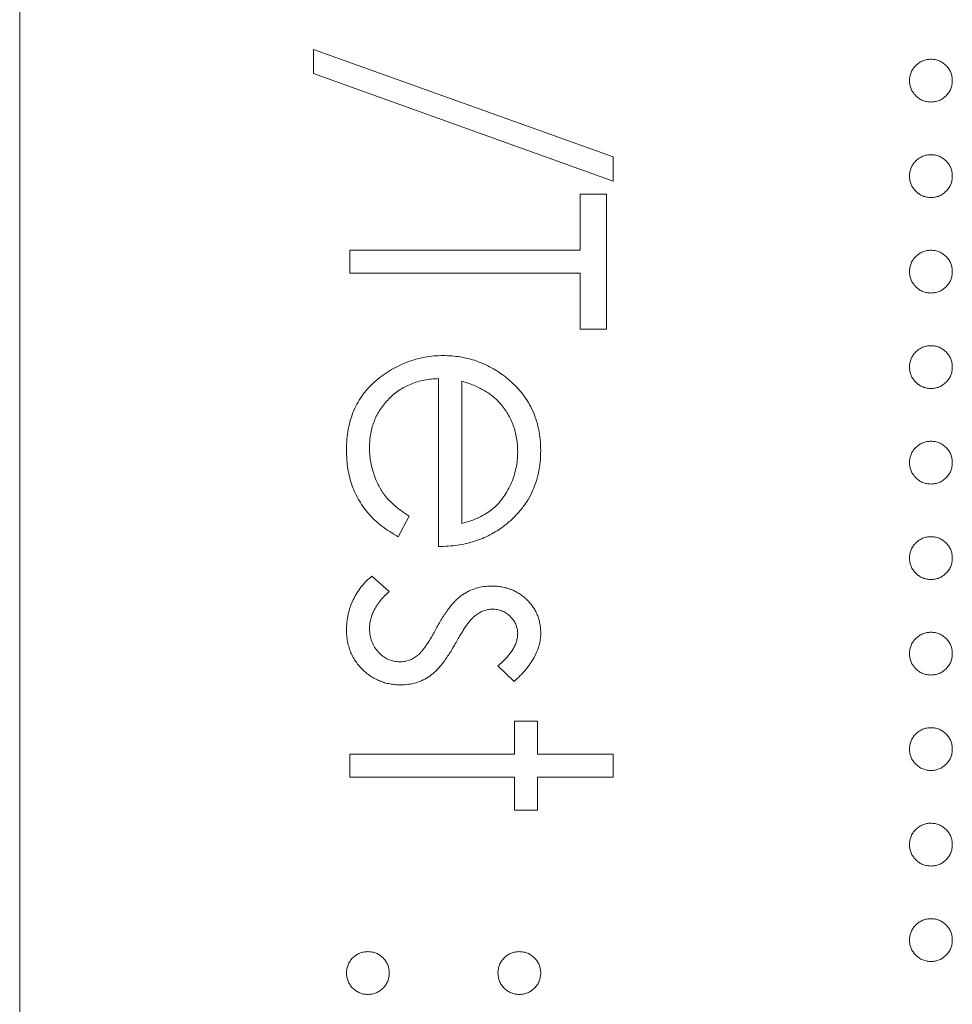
# Model space of a CAD drawing. Header units: millimetres. Extents: x 72 to 468, y 81 to 454.
# Tile 11 of 31: x 121.65 to 126.45, y 334.64 to 339.71. Entities that reach past the tile are written whole.
import ezdxf

# ---------------------------------------------------------------- set-up
doc = ezdxf.new("R2010")
doc.units = ezdxf.units.MM

msp = doc.modelspace()

# ---------------------------------------------------------------- linework, layer by layer
at = {"color": 7, "linetype": 'Continuous', "lineweight": 15}
for p, q in [((121.65, 372.94), (121.65, 316.94)), ((123.1634, 339.4364), (123.1634, 339.5615)), ((123.1634, 339.5615), (124.7068, 339.0082)), ((124.7068, 338.8831), (123.1634, 339.4364)), ((124.7068, 339.0082), (124.7068, 338.8831)), ((124.5372, 338.8153), (124.6729, 338.8153)), ((124.5372, 338.5269), (124.5372, 338.8153)), ((124.6729, 338.8153), (124.6729, 338.1199)), ((123.35, 338.4082), (123.35, 338.5269)), ((123.35, 338.5269), (124.5372, 338.5269)), ((124.5372, 338.4082), (123.35, 338.4082)), ((124.5372, 338.1199), (124.5372, 338.4082)), ((124.6729, 338.1199), (124.5372, 338.1199)), ((123.8079, 337.0005), (123.8079, 337.8655)), ((123.9267, 337.853), (123.9267, 337.1192)), ((123.6553, 337.1569), (123.5999, 337.0514)), ((123.464, 336.8478), (123.5535, 336.7691)), ((124.1962, 336.3051), (124.1132, 336.3857)), ((124.198, 336.1016), (124.3167, 336.1016)), ((124.198, 335.932), (124.198, 336.1016)), ((124.3167, 336.1016), (124.3167, 335.932)), ((123.35, 335.932), (124.198, 335.932)), ((123.35, 335.8133), (123.35, 335.932)), ((124.3167, 335.932), (124.7068, 335.932)), ((124.7068, 335.932), (124.7068, 335.8133)), ((124.198, 335.8133), (123.35, 335.8133)), ((124.198, 335.6437), (124.198, 335.8133)), ((124.3167, 335.8133), (124.3167, 335.6437)), ((124.7068, 335.8133), (124.3167, 335.8133)), ((124.3167, 335.6437), (124.198, 335.6437))]:
    msp.add_line(p, q, dxfattribs=at)
for points, knots in [([(126.233, 339.4004), (126.2334, 339.4078), (126.2342, 339.4222), (126.2407, 339.4429), (126.2508, 339.462), (126.2649, 339.4789), (126.2819, 339.4927), (126.3009, 339.5031), (126.3216, 339.5094), (126.336, 339.5102), (126.3433, 339.5106)], [0, 0, 0, 0, 0.1277566, 0.2494144, 0.3727965, 0.5001113, 0.6286099, 0.7506434, 0.8737684, 1, 1, 1, 1]), ([(126.3433, 339.5106), (126.3507, 339.5102), (126.3653, 339.5095), (126.3862, 339.5031), (126.4051, 339.4928), (126.4219, 339.4788), (126.436, 339.462), (126.4462, 339.4429), (126.4523, 339.4221), (126.4531, 339.4078), (126.4535, 339.4004)], [0, 0, 0, 0, 0.129097, 0.252046, 0.373905, 0.5010378, 0.6281707, 0.7513765, 0.872426, 1, 1, 1, 1]), ([(126.3433, 339.2902), (126.336, 339.2906), (126.3217, 339.2915), (126.3008, 339.2973), (126.282, 339.3082), (126.2649, 339.3219), (126.2509, 339.3388), (126.2406, 339.3578), (126.2343, 339.3785), (126.2334, 339.393), (126.233, 339.4004)], [0, 0, 0, 0, 0.126178, 0.248821, 0.37154, 0.499984, 0.627244, 0.749226, 0.872298, 1, 1, 1, 1]), ([(126.4535, 339.4004), (126.4531, 339.393), (126.4522, 339.3786), (126.4463, 339.3577), (126.4359, 339.3388), (126.422, 339.322), (126.4051, 339.3081), (126.3863, 339.2973), (126.3653, 339.2914), (126.3507, 339.2906), (126.3433, 339.2902)], [0, 0, 0, 0, 0.127519, 0.249986, 0.371792, 0.49887, 0.625948, 0.748492, 0.870959, 1, 1, 1, 1]), ([(126.233, 338.9085), (126.2334, 338.9159), (126.2342, 338.9303), (126.2407, 338.951), (126.2508, 338.9701), (126.2649, 338.987), (126.2819, 339.0008), (126.3009, 339.0113), (126.3216, 339.0176), (126.336, 339.0184), (126.3433, 339.0188)], [0, 0, 0, 0, 0.1277566, 0.2494144, 0.3727965, 0.5001113, 0.6286099, 0.7506434, 0.8737684, 1, 1, 1, 1]), ([(126.3433, 339.0188), (126.3507, 339.0184), (126.3653, 339.0176), (126.3862, 339.0113), (126.4051, 339.0009), (126.4219, 338.9869), (126.436, 338.9701), (126.4462, 338.9511), (126.4523, 338.9303), (126.4531, 338.9159), (126.4535, 338.9085)], [0, 0, 0, 0, 0.129097, 0.252046, 0.373905, 0.5010378, 0.6281707, 0.7513765, 0.872426, 1, 1, 1, 1]), ([(126.3433, 338.7983), (126.336, 338.7988), (126.3217, 338.7996), (126.3008, 338.8054), (126.282, 338.8163), (126.2649, 338.83), (126.2509, 338.847), (126.2406, 338.8659), (126.2343, 338.8867), (126.2334, 338.9012), (126.233, 338.9085)], [0, 0, 0, 0, 0.126178, 0.248821, 0.37154, 0.499984, 0.627244, 0.749226, 0.872298, 1, 1, 1, 1]), ([(126.4535, 338.9085), (126.4531, 338.9012), (126.4522, 338.8867), (126.4463, 338.8659), (126.4359, 338.847), (126.422, 338.8301), (126.4051, 338.8163), (126.3863, 338.8054), (126.3653, 338.7996), (126.3507, 338.7987), (126.3433, 338.7983)], [0, 0, 0, 0, 0.127519, 0.249986, 0.371792, 0.49887, 0.625948, 0.748492, 0.870959, 1, 1, 1, 1]), ([(126.233, 338.4167), (126.2334, 338.4241), (126.2342, 338.4385), (126.2407, 338.4592), (126.2508, 338.4782), (126.2649, 338.4952), (126.2819, 338.509), (126.3009, 338.5194), (126.3216, 338.5257), (126.336, 338.5265), (126.3433, 338.5269)], [0, 0, 0, 0, 0.1277566, 0.2494144, 0.3727965, 0.5001113, 0.6286099, 0.7506434, 0.8737684, 1, 1, 1, 1]), ([(126.3433, 338.5269), (126.3507, 338.5265), (126.3653, 338.5258), (126.3862, 338.5194), (126.4051, 338.5091), (126.4219, 338.4951), (126.436, 338.4782), (126.4462, 338.4592), (126.4523, 338.4384), (126.4531, 338.4241), (126.4535, 338.4167)], [0, 0, 0, 0, 0.129097, 0.252046, 0.373905, 0.5010378, 0.6281707, 0.7513765, 0.872426, 1, 1, 1, 1]), ([(126.3433, 338.3065), (126.336, 338.3069), (126.3217, 338.3078), (126.3008, 338.3136), (126.282, 338.3245), (126.2649, 338.3382), (126.2509, 338.3551), (126.2406, 338.3741), (126.2343, 338.3948), (126.2334, 338.4093), (126.233, 338.4167)], [0, 0, 0, 0, 0.126178, 0.248821, 0.37154, 0.499984, 0.627244, 0.749226, 0.872298, 1, 1, 1, 1]), ([(126.4535, 338.4167), (126.4531, 338.4093), (126.4522, 338.3949), (126.4463, 338.374), (126.4359, 338.3551), (126.422, 338.3383), (126.4051, 338.3244), (126.3863, 338.3136), (126.3653, 338.3077), (126.3507, 338.3069), (126.3433, 338.3065)], [0, 0, 0, 0, 0.127519, 0.249986, 0.371792, 0.49887, 0.625948, 0.748492, 0.870959, 1, 1, 1, 1]), ([(126.233, 337.9248), (126.2334, 337.9322), (126.2342, 337.9466), (126.2407, 337.9673), (126.2508, 337.9864), (126.2649, 338.0033), (126.2819, 338.0171), (126.3009, 338.0276), (126.3216, 338.0338), (126.336, 338.0347), (126.3433, 338.0351)], [0, 0, 0, 0, 0.1277566, 0.2494144, 0.3727965, 0.5001113, 0.6286099, 0.7506434, 0.8737684, 1, 1, 1, 1]), ([(126.3433, 338.0351), (126.3507, 338.0347), (126.3653, 338.0339), (126.3862, 338.0276), (126.4051, 338.0172), (126.4219, 338.0032), (126.436, 337.9864), (126.4462, 337.9674), (126.4523, 337.9466), (126.4531, 337.9322), (126.4535, 337.9248)], [0, 0, 0, 0, 0.129097, 0.252046, 0.373905, 0.5010378, 0.6281707, 0.7513765, 0.872426, 1, 1, 1, 1]), ([(123.333, 337.4979), (123.3335, 337.5165), (123.3343, 337.5527), (123.3416, 337.6055), (123.3535, 337.6551), (123.3701, 337.7017), (123.3918, 337.7451), (123.4183, 337.7853), (123.4493, 337.8227), (123.4852, 337.8559), (123.5237, 337.8859), (123.5637, 337.9123), (123.6053, 337.9344), (123.6481, 337.9524), (123.6919, 337.9669), (123.7371, 337.977), (123.7835, 337.9829), (123.8149, 337.9838), (123.8307, 337.9842)], [0, 0, 0, 0, 0.071579, 0.139629, 0.204797, 0.268135, 0.329814, 0.391301, 0.453434, 0.516552, 0.579631, 0.641119, 0.701294, 0.76081, 0.819932, 0.87892, 0.938983, 1, 1, 1, 1]), ([(123.8307, 337.9842), (123.8456, 337.9838), (123.875, 337.983), (123.9186, 337.978), (123.9609, 337.9691), (124.0021, 337.957), (124.042, 337.9413), (124.0806, 337.9221), (124.118, 337.8993), (124.1416, 337.8817), (124.1535, 337.8729)], [0, 0, 0, 0, 0.128045, 0.253768, 0.377428, 0.500551, 0.623296, 0.746578, 0.872348, 1, 1, 1, 1]), ([(126.3433, 337.8146), (126.336, 337.8151), (126.3217, 337.8159), (126.3008, 337.8217), (126.282, 337.8326), (126.2649, 337.8463), (126.2509, 337.8633), (126.2406, 337.8822), (126.2343, 337.903), (126.2334, 337.9175), (126.233, 337.9248)], [0, 0, 0, 0, 0.126178, 0.248821, 0.37154, 0.499984, 0.627244, 0.749226, 0.872298, 1, 1, 1, 1]), ([(126.4535, 337.9248), (126.4531, 337.9175), (126.4522, 337.903), (126.4463, 337.8822), (126.4359, 337.8633), (126.422, 337.8464), (126.4051, 337.8326), (126.3863, 337.8217), (126.3653, 337.8159), (126.3507, 337.815), (126.3433, 337.8146)], [0, 0, 0, 0, 0.127519, 0.249986, 0.371792, 0.49887, 0.625948, 0.748492, 0.870959, 1, 1, 1, 1]), ([(123.8079, 337.8655), (123.7952, 337.8649), (123.7701, 337.8638), (123.7335, 337.8584), (123.6986, 337.85), (123.6657, 337.8382), (123.6343, 337.8239), (123.6048, 337.8063), (123.5772, 337.7854), (123.5513, 337.7621), (123.5282, 337.7361), (123.5075, 337.7088), (123.4902, 337.6797), (123.4761, 337.6492), (123.4651, 337.6171), (123.4576, 337.5836), (123.4526, 337.5487), (123.452, 337.5249), (123.4518, 337.5128)], [0, 0, 0, 0, 0.068385, 0.134476, 0.198391, 0.260753, 0.321829, 0.383037, 0.444653, 0.507398, 0.569825, 0.630778, 0.690929, 0.750945, 0.811049, 0.872331, 0.935004, 1, 1, 1, 1]), ([(124.1244, 337.738), (124.1186, 337.7443), (124.1071, 337.7571), (124.0872, 337.7742), (124.0658, 337.7905), (124.0419, 337.8054), (124.016, 337.819), (123.9882, 337.8318), (123.9582, 337.8432), (123.9374, 337.8497), (123.9267, 337.853)], [0, 0, 0, 0, 0.1099838, 0.2225805, 0.3384999, 0.4587086, 0.5855353, 0.7175177, 0.8546668, 1, 1, 1, 1]), ([(124.1535, 337.8729), (124.1678, 337.8609), (124.196, 337.8373), (124.233, 337.7974), (124.264, 337.7542), (124.2897, 337.7083), (124.3093, 337.659), (124.3238, 337.6071), (124.332, 337.552), (124.3331, 337.5143), (124.3337, 337.495)], [0, 0, 0, 0, 0.128835, 0.253589, 0.374643, 0.49534, 0.616325, 0.739759, 0.866842, 1, 1, 1, 1]), ([(124.215, 337.4889), (124.2148, 337.5008), (124.2143, 337.5242), (124.21, 337.5587), (124.2028, 337.5918), (124.193, 337.6238), (124.1799, 337.6543), (124.1646, 337.6839), (124.1458, 337.7118), (124.1316, 337.7292), (124.1244, 337.738)], [0, 0, 0, 0, 0.131092, 0.259141, 0.384162, 0.505992, 0.629098, 0.750669, 0.874039, 1, 1, 1, 1]), ([(126.233, 337.433), (126.2334, 337.4404), (126.2342, 337.4548), (126.2407, 337.4755), (126.2508, 337.4945), (126.2649, 337.5115), (126.2819, 337.5253), (126.3009, 337.5357), (126.3216, 337.542), (126.336, 337.5428), (126.3433, 337.5432)], [0, 0, 0, 0, 0.1277566, 0.2494144, 0.3727965, 0.5001113, 0.6286099, 0.7506434, 0.8737684, 1, 1, 1, 1]), ([(126.3433, 337.5432), (126.3507, 337.5428), (126.3653, 337.542), (126.3862, 337.5357), (126.4051, 337.5254), (126.4219, 337.5114), (126.436, 337.4945), (126.4462, 337.4755), (126.4523, 337.4547), (126.4531, 337.4404), (126.4535, 337.433)], [0, 0, 0, 0, 0.129097, 0.252046, 0.373905, 0.5010378, 0.6281707, 0.7513765, 0.872426, 1, 1, 1, 1]), ([(123.5999, 337.0514), (123.585, 337.0598), (123.556, 337.0761), (123.5161, 337.1043), (123.4803, 337.1337), (123.4494, 337.1659), (123.4225, 337.1998), (123.3989, 337.2356), (123.3788, 337.2735), (123.3619, 337.3135), (123.3489, 337.356), (123.3397, 337.401), (123.334, 337.4486), (123.3334, 337.4812), (123.333, 337.4979)], [0, 0, 0, 0, 0.09337, 0.181661, 0.265874, 0.346355, 0.4246, 0.501903, 0.579992, 0.658443, 0.738672, 0.821894, 0.908801, 1, 1, 1, 1]), ([(123.4518, 337.5128), (123.452, 337.5009), (123.4524, 337.4774), (123.4569, 337.4424), (123.4641, 337.4079), (123.4738, 337.3742), (123.4858, 337.3418), (123.5002, 337.3119), (123.5161, 337.2843), (123.5343, 337.2586), (123.5566, 337.2336), (123.5845, 337.2089), (123.6174, 337.1823), (123.6422, 337.1657), (123.6553, 337.1569)], [0, 0, 0, 0, 0.0825923, 0.1638789, 0.2456587, 0.3277257, 0.40861, 0.4857491, 0.5591691, 0.6302685, 0.705306, 0.792065, 0.8897964, 1, 1, 1, 1]), ([(123.9267, 337.1192), (123.9424, 337.1236), (123.9727, 337.1319), (124.0147, 337.1494), (124.052, 337.1691), (124.0843, 337.1924), (124.1131, 337.2188), (124.1382, 337.2493), (124.1606, 337.2834), (124.1796, 337.3211), (124.1957, 337.3611), (124.2065, 337.4029), (124.2139, 337.4455), (124.2146, 337.4744), (124.215, 337.4889)], [0, 0, 0, 0, 0.09624, 0.185231, 0.267501, 0.3444, 0.419595, 0.496891, 0.576638, 0.660268, 0.745387, 0.83004, 0.914474, 1, 1, 1, 1]), ([(124.3337, 337.495), (124.3332, 337.4752), (124.3322, 337.4363), (124.3229, 337.3796), (124.3081, 337.3259), (124.2873, 337.2753), (124.2604, 337.2278), (124.2271, 337.1837), (124.1884, 337.1422), (124.1586, 337.118), (124.1434, 337.1057)], [0, 0, 0, 0, 0.13204, 0.259033, 0.38188, 0.502258, 0.622752, 0.744743, 0.870109, 1, 1, 1, 1]), ([(126.3433, 337.3227), (126.336, 337.3232), (126.3217, 337.3241), (126.3008, 337.3299), (126.282, 337.3408), (126.2649, 337.3545), (126.2509, 337.3714), (126.2406, 337.3903), (126.2343, 337.4111), (126.2334, 337.4256), (126.233, 337.433)], [0, 0, 0, 0, 0.126178, 0.248821, 0.37154, 0.499984, 0.627244, 0.749226, 0.872298, 1, 1, 1, 1]), ([(126.4535, 337.433), (126.4531, 337.4256), (126.4522, 337.4112), (126.4463, 337.3903), (126.4359, 337.3714), (126.422, 337.3546), (126.4051, 337.3407), (126.3863, 337.3299), (126.3653, 337.324), (126.3507, 337.3232), (126.3433, 337.3227)], [0, 0, 0, 0, 0.127519, 0.249986, 0.371792, 0.49887, 0.625948, 0.748492, 0.870959, 1, 1, 1, 1]), ([(124.1434, 337.1057), (124.132, 337.0973), (124.1093, 337.0807), (124.0722, 337.0598), (124.0333, 337.0417), (123.9922, 337.0272), (123.9491, 337.0154), (123.904, 337.007), (123.8566, 337.002), (123.8244, 337.001), (123.8079, 337.0005)], [0, 0, 0, 0, 0.118522, 0.236255, 0.356174, 0.47725, 0.60154, 0.729618, 0.862158, 1, 1, 1, 1]), ([(126.233, 336.9411), (126.2334, 336.9485), (126.2342, 336.9629), (126.2407, 336.9836), (126.2508, 337.0027), (126.2649, 337.0196), (126.2819, 337.0334), (126.3009, 337.0439), (126.3216, 337.0501), (126.336, 337.051), (126.3433, 337.0514)], [0, 0, 0, 0, 0.1277566, 0.2494144, 0.3727965, 0.5001113, 0.6286099, 0.7506434, 0.8737684, 1, 1, 1, 1]), ([(126.3433, 337.0514), (126.3507, 337.051), (126.3653, 337.0502), (126.3862, 337.0439), (126.4051, 337.0335), (126.4219, 337.0195), (126.436, 337.0027), (126.4462, 336.9837), (126.4523, 336.9629), (126.4531, 336.9485), (126.4535, 336.9411)], [0, 0, 0, 0, 0.129097, 0.252046, 0.373905, 0.5010378, 0.6281707, 0.7513765, 0.872426, 1, 1, 1, 1]), ([(126.3433, 336.8309), (126.336, 336.8313), (126.3217, 336.8322), (126.3008, 336.838), (126.282, 336.8489), (126.2649, 336.8626), (126.2509, 336.8796), (126.2406, 336.8985), (126.2343, 336.9193), (126.2334, 336.9338), (126.233, 336.9411)], [0, 0, 0, 0, 0.126178, 0.248821, 0.37154, 0.499984, 0.627244, 0.749226, 0.872298, 1, 1, 1, 1]), ([(126.4535, 336.9411), (126.4531, 336.9338), (126.4522, 336.9193), (126.4463, 336.8984), (126.4359, 336.8796), (126.422, 336.8627), (126.4051, 336.8488), (126.3863, 336.838), (126.3653, 336.8322), (126.3507, 336.8313), (126.3433, 336.8309)], [0, 0, 0, 0, 0.127519, 0.249986, 0.371792, 0.49887, 0.625948, 0.748492, 0.870959, 1, 1, 1, 1]), ([(123.333, 336.5714), (123.3334, 336.5848), (123.3342, 336.6114), (123.3412, 336.6506), (123.352, 336.689), (123.3671, 336.7262), (123.386, 336.7614), (123.4087, 336.7935), (123.4344, 336.8228), (123.4541, 336.8395), (123.464, 336.8479)], [0, 0, 0, 0, 0.126743, 0.251724, 0.377219, 0.504694, 0.631458, 0.755401, 0.877701, 1, 1, 1, 1]), ([(123.9312, 336.7527), (123.9422, 336.7596), (123.9642, 336.7733), (124.001, 336.7866), (124.0397, 336.7957), (124.0664, 336.7966), (124.0801, 336.797)], [0, 0, 0, 0, 0.246252, 0.492591, 0.74057, 1, 1, 1, 1]), ([(124.0801, 336.797), (124.089, 336.7968), (124.1065, 336.7964), (124.1322, 336.7932), (124.1566, 336.7875), (124.1801, 336.7803), (124.2022, 336.7703), (124.2232, 336.7583), (124.2431, 336.7442), (124.2617, 336.7281), (124.2785, 336.7102), (124.2932, 336.691), (124.3057, 336.6708), (124.3162, 336.6495), (124.3241, 336.6268), (124.3296, 336.6031), (124.3332, 336.5783), (124.3335, 336.5613), (124.3337, 336.5526)], [0, 0, 0, 0, 0.067978, 0.133044, 0.196507, 0.258613, 0.319728, 0.380873, 0.442636, 0.505079, 0.567881, 0.628814, 0.68891, 0.748765, 0.809386, 0.870884, 0.934037, 1, 1, 1, 1]), ([(123.5535, 336.7691), (123.5455, 336.7617), (123.5298, 336.7472), (123.509, 336.724), (123.4915, 336.7004), (123.4769, 336.6767), (123.4656, 336.6524), (123.4577, 336.6278), (123.4527, 336.6028), (123.4521, 336.586), (123.4518, 336.5775)], [0, 0, 0, 0, 0.147476, 0.285904, 0.417172, 0.540501, 0.659238, 0.775006, 0.887229, 1, 1, 1, 1]), ([(123.7992, 336.586), (123.8047, 336.5959), (123.8153, 336.615), (123.8319, 336.642), (123.8488, 336.6664), (123.865, 336.6887), (123.8815, 336.7085), (123.8981, 336.7255), (123.9142, 336.7405), (123.9257, 336.7488), (123.9312, 336.7527)], [0, 0, 0, 0, 0.157762, 0.30595, 0.443775, 0.572824, 0.692154, 0.802296, 0.905564, 1, 1, 1, 1]), ([(124.0849, 336.6782), (124.0772, 336.6778), (124.062, 336.677), (124.0395, 336.6705), (124.0175, 336.6601), (124.0041, 336.6504), (123.9971, 336.6454)], [0, 0, 0, 0, 0.2400399, 0.4794032, 0.7317567, 1, 1, 1, 1]), ([(124.215, 336.5526), (124.2146, 336.561), (124.2138, 336.5775), (124.2058, 336.6011), (124.1935, 336.623), (124.1762, 336.6419), (124.1562, 336.658), (124.1339, 336.6697), (124.1099, 336.6769), (124.0933, 336.6778), (124.0849, 336.6782)], [0, 0, 0, 0, 0.1249585, 0.2459006, 0.369166, 0.4985108, 0.6285039, 0.7510283, 0.8737242, 1, 1, 1, 1]), ([(123.9971, 336.6454), (123.9934, 336.6424), (123.9856, 336.636), (123.9747, 336.6239), (123.9626, 336.6103), (123.9505, 336.594), (123.9378, 336.5755), (123.9249, 336.5547), (123.911, 336.532), (123.9021, 336.5158), (123.8975, 336.5073)], [0, 0, 0, 0, 0.0834251, 0.1775598, 0.2839824, 0.4022167, 0.5335685, 0.676121, 0.8316494, 1, 1, 1, 1]), ([(123.4518, 336.5775), (123.4523, 336.5661), (123.4533, 336.5437), (123.4625, 336.5116), (123.4769, 336.482), (123.4973, 336.4563), (123.5211, 336.4344), (123.5479, 336.4186), (123.577, 336.4086), (123.5971, 336.4075), (123.6073, 336.4069)], [0, 0, 0, 0, 0.134042, 0.261896, 0.387836, 0.517686, 0.644509, 0.764718, 0.880291, 1, 1, 1, 1]), ([(123.6995, 336.4395), (123.703, 336.4425), (123.7104, 336.4491), (123.7211, 336.4612), (123.7327, 336.4757), (123.7449, 336.4928), (123.7576, 336.5125), (123.7708, 336.5348), (123.7849, 336.5595), (123.7943, 336.5769), (123.7992, 336.586)], [0, 0, 0, 0, 0.0768751, 0.1674617, 0.27227, 0.3895508, 0.5208014, 0.6662633, 0.8255449, 1, 1, 1, 1]), ([(123.6124, 336.2882), (123.6028, 336.2884), (123.584, 336.289), (123.5563, 336.2927), (123.5298, 336.2991), (123.5042, 336.3078), (123.48, 336.3196), (123.4566, 336.3334), (123.4346, 336.35), (123.4138, 336.3689), (123.3949, 336.3897), (123.3783, 336.4118), (123.3644, 336.4353), (123.353, 336.4601), (123.3439, 336.4861), (123.3376, 336.5135), (123.3338, 336.5421), (123.3333, 336.5615), (123.333, 336.5714)], [0, 0, 0, 0, 0.064548, 0.127199, 0.188597, 0.24864, 0.309525, 0.370037, 0.431889, 0.495704, 0.559519, 0.621372, 0.682397, 0.743568, 0.805498, 0.86864, 0.933066, 1, 1, 1, 1]), ([(124.1132, 336.3857), (124.1213, 336.3926), (124.1368, 336.406), (124.1576, 336.4273), (124.175, 336.4485), (124.1897, 336.4693), (124.2009, 336.4902), (124.209, 336.5111), (124.214, 336.5319), (124.2147, 336.5458), (124.215, 336.5526)], [0, 0, 0, 0, 0.158223, 0.305036, 0.441309, 0.565963, 0.683525, 0.793334, 0.898518, 1, 1, 1, 1]), ([(124.3337, 336.5526), (124.3333, 336.5424), (124.3324, 336.5216), (124.3258, 336.4905), (124.3147, 336.4594), (124.2995, 336.4283), (124.2799, 336.3974), (124.2561, 336.3664), (124.2283, 336.3349), (124.2071, 336.3153), (124.1962, 336.3051)], [0, 0, 0, 0, 0.105714, 0.213412, 0.326127, 0.444452, 0.569061, 0.702712, 0.846318, 1, 1, 1, 1]), ([(126.233, 336.4493), (126.2334, 336.4567), (126.2342, 336.4711), (126.2407, 336.4918), (126.2508, 336.5108), (126.2649, 336.5278), (126.2819, 336.5416), (126.3009, 336.552), (126.3216, 336.5583), (126.336, 336.5591), (126.3433, 336.5595)], [0, 0, 0, 0, 0.1277566, 0.2494144, 0.3727965, 0.5001113, 0.6286099, 0.7506434, 0.8737684, 1, 1, 1, 1]), ([(126.3433, 336.5595), (126.3507, 336.5591), (126.3653, 336.5583), (126.3862, 336.552), (126.4051, 336.5417), (126.4219, 336.5277), (126.436, 336.5108), (126.4462, 336.4918), (126.4523, 336.471), (126.4531, 336.4567), (126.4535, 336.4493)], [0, 0, 0, 0, 0.129097, 0.252046, 0.373905, 0.5010378, 0.6281707, 0.7513765, 0.872426, 1, 1, 1, 1]), ([(123.8975, 336.5073), (123.8917, 336.497), (123.8806, 336.4772), (123.8633, 336.4489), (123.8462, 336.4233), (123.8293, 336.4001), (123.8122, 336.3797), (123.7956, 336.3615), (123.779, 336.346), (123.7674, 336.3374), (123.7618, 336.3332)], [0, 0, 0, 0, 0.1589891, 0.3071146, 0.4462132, 0.5748761, 0.6941521, 0.8045812, 0.9065933, 1, 1, 1, 1]), ([(123.6073, 336.4069), (123.6158, 336.4073), (123.6324, 336.4081), (123.6565, 336.4145), (123.6794, 336.4245), (123.6927, 336.4344), (123.6995, 336.4395)], [0, 0, 0, 0, 0.253475, 0.500453, 0.745578, 1, 1, 1, 1]), ([(126.3433, 336.339), (126.336, 336.3395), (126.3217, 336.3404), (126.3008, 336.3462), (126.282, 336.3571), (126.2649, 336.3708), (126.2509, 336.3877), (126.2406, 336.4066), (126.2343, 336.4274), (126.2334, 336.4419), (126.233, 336.4493)], [0, 0, 0, 0, 0.126178, 0.248821, 0.37154, 0.499984, 0.627244, 0.749226, 0.872298, 1, 1, 1, 1]), ([(126.4535, 336.4493), (126.4531, 336.4419), (126.4522, 336.4275), (126.4463, 336.4066), (126.4359, 336.3877), (126.422, 336.3709), (126.4051, 336.357), (126.3863, 336.3462), (126.3653, 336.3403), (126.3507, 336.3395), (126.3433, 336.339)], [0, 0, 0, 0, 0.127519, 0.249986, 0.371792, 0.49887, 0.625948, 0.748492, 0.870959, 1, 1, 1, 1]), ([(123.7618, 336.3332), (123.7506, 336.3263), (123.7283, 336.3126), (123.6915, 336.2982), (123.6526, 336.2899), (123.6259, 336.2887), (123.6124, 336.2882)], [0, 0, 0, 0, 0.248839, 0.495235, 0.743336, 1, 1, 1, 1]), ([(126.233, 335.9574), (126.2334, 335.9648), (126.2342, 335.9792), (126.2407, 335.9999), (126.2508, 336.019), (126.2649, 336.0359), (126.2819, 336.0497), (126.3009, 336.0602), (126.3216, 336.0664), (126.336, 336.0673), (126.3433, 336.0677)], [0, 0, 0, 0, 0.1277566, 0.2494144, 0.3727965, 0.5001113, 0.6286099, 0.7506434, 0.8737684, 1, 1, 1, 1]), ([(126.3433, 336.0677), (126.3507, 336.0673), (126.3653, 336.0665), (126.3862, 336.0601), (126.4051, 336.0498), (126.4219, 336.0358), (126.436, 336.019), (126.4462, 336), (126.4523, 335.9792), (126.4531, 335.9648), (126.4535, 335.9574)], [0, 0, 0, 0, 0.129097, 0.252046, 0.373905, 0.5010378, 0.6281707, 0.7513765, 0.872426, 1, 1, 1, 1]), ([(126.3433, 335.8472), (126.336, 335.8476), (126.3217, 335.8485), (126.3008, 335.8543), (126.282, 335.8652), (126.2649, 335.8789), (126.2509, 335.8958), (126.2406, 335.9148), (126.2343, 335.9356), (126.2334, 335.9501), (126.233, 335.9574)], [0, 0, 0, 0, 0.126178, 0.248821, 0.37154, 0.499984, 0.627244, 0.749226, 0.872298, 1, 1, 1, 1]), ([(126.4535, 335.9574), (126.4531, 335.9501), (126.4522, 335.9356), (126.4463, 335.9147), (126.4359, 335.8958), (126.422, 335.879), (126.4051, 335.8651), (126.3863, 335.8543), (126.3653, 335.8485), (126.3507, 335.8476), (126.3433, 335.8472)], [0, 0, 0, 0, 0.127519, 0.249986, 0.371792, 0.49887, 0.625948, 0.748492, 0.870959, 1, 1, 1, 1]), ([(126.233, 335.4656), (126.2334, 335.473), (126.2342, 335.4874), (126.2407, 335.5081), (126.2508, 335.5271), (126.2649, 335.5441), (126.2819, 335.5579), (126.3009, 335.5683), (126.3216, 335.5746), (126.336, 335.5754), (126.3433, 335.5758)], [0, 0, 0, 0, 0.1277566, 0.2494144, 0.3727965, 0.5001113, 0.6286099, 0.7506434, 0.8737684, 1, 1, 1, 1]), ([(126.3433, 335.5758), (126.3507, 335.5754), (126.3653, 335.5746), (126.3862, 335.5683), (126.4051, 335.5579), (126.4219, 335.544), (126.436, 335.5271), (126.4462, 335.5081), (126.4523, 335.4873), (126.4531, 335.4729), (126.4535, 335.4656)], [0, 0, 0, 0, 0.129097, 0.252046, 0.373905, 0.5010378, 0.6281707, 0.7513765, 0.872426, 1, 1, 1, 1]), ([(126.3433, 335.3553), (126.336, 335.3558), (126.3217, 335.3567), (126.3008, 335.3624), (126.282, 335.3734), (126.2649, 335.3871), (126.2509, 335.404), (126.2406, 335.4229), (126.2343, 335.4437), (126.2334, 335.4582), (126.233, 335.4656)], [0, 0, 0, 0, 0.126178, 0.248821, 0.37154, 0.499984, 0.627244, 0.749226, 0.872298, 1, 1, 1, 1]), ([(126.4535, 335.4656), (126.4531, 335.4582), (126.4522, 335.4438), (126.4463, 335.4229), (126.4359, 335.404), (126.422, 335.3872), (126.4051, 335.3733), (126.3863, 335.3625), (126.3653, 335.3566), (126.3507, 335.3558), (126.3433, 335.3553)], [0, 0, 0, 0, 0.127519, 0.249986, 0.371792, 0.49887, 0.625948, 0.748492, 0.870959, 1, 1, 1, 1]), ([(126.233, 334.9737), (126.2334, 334.9811), (126.2342, 334.9955), (126.2407, 335.0162), (126.2508, 335.0353), (126.2649, 335.0522), (126.2819, 335.066), (126.3009, 335.0765), (126.3216, 335.0827), (126.336, 335.0835), (126.3433, 335.084)], [0, 0, 0, 0, 0.1277566, 0.2494144, 0.3727965, 0.5001113, 0.6286099, 0.7506434, 0.8737684, 1, 1, 1, 1]), ([(126.3433, 335.084), (126.3507, 335.0836), (126.3653, 335.0828), (126.3862, 335.0764), (126.4051, 335.0661), (126.4219, 335.0521), (126.436, 335.0353), (126.4462, 335.0163), (126.4523, 334.9955), (126.4531, 334.9811), (126.4535, 334.9737)], [0, 0, 0, 0, 0.129097, 0.252046, 0.373905, 0.5010378, 0.6281707, 0.7513765, 0.872426, 1, 1, 1, 1]), ([(126.3433, 334.8635), (126.336, 334.8639), (126.3217, 334.8648), (126.3008, 334.8706), (126.282, 334.8815), (126.2649, 334.8952), (126.2509, 334.9121), (126.2406, 334.9311), (126.2343, 334.9519), (126.2334, 334.9663), (126.233, 334.9737)], [0, 0, 0, 0, 0.126178, 0.248821, 0.37154, 0.499984, 0.627244, 0.749226, 0.872298, 1, 1, 1, 1]), ([(126.4535, 334.9737), (126.4531, 334.9664), (126.4522, 334.9519), (126.4463, 334.931), (126.4359, 334.9121), (126.422, 334.8953), (126.4051, 334.8814), (126.3863, 334.8706), (126.3653, 334.8648), (126.3507, 334.8639), (126.3433, 334.8635)], [0, 0, 0, 0, 0.127519, 0.249986, 0.371792, 0.49887, 0.625948, 0.748492, 0.870959, 1, 1, 1, 1]), ([(123.333, 334.8041), (123.3334, 334.8115), (123.3342, 334.8259), (123.3407, 334.8466), (123.3508, 334.8657), (123.3649, 334.8826), (123.3819, 334.8964), (123.4009, 334.9068), (123.4216, 334.9131), (123.436, 334.9139), (123.4433, 334.9144)], [0, 0, 0, 0, 0.1277566, 0.2494144, 0.3727965, 0.5001113, 0.6286099, 0.7506434, 0.8737684, 1, 1, 1, 1]), ([(123.4433, 334.9144), (123.4507, 334.914), (123.4653, 334.9132), (123.4862, 334.9068), (123.5051, 334.8965), (123.5219, 334.8825), (123.536, 334.8657), (123.5462, 334.8467), (123.5523, 334.8259), (123.5531, 334.8115), (123.5535, 334.8041)], [0, 0, 0, 0, 0.129097, 0.252046, 0.373905, 0.5010378, 0.6281707, 0.7513765, 0.872426, 1, 1, 1, 1]), ([(124.1132, 334.8041), (124.1136, 334.8115), (124.1145, 334.8259), (124.1205, 334.8467), (124.1308, 334.8657), (124.1448, 334.8825), (124.1616, 334.8965), (124.1806, 334.9068), (124.2014, 334.9132), (124.216, 334.914), (124.2235, 334.9144)], [0, 0, 0, 0, 0.127574, 0.2486235, 0.3718293, 0.4989622, 0.626095, 0.747954, 0.870903, 1, 1, 1, 1]), ([(124.2235, 334.9144), (124.2308, 334.9139), (124.2451, 334.9131), (124.2658, 334.9068), (124.2848, 334.8965), (124.3016, 334.8824), (124.316, 334.8658), (124.326, 334.8466), (124.3325, 334.8259), (124.3333, 334.8115), (124.3337, 334.8041)], [0, 0, 0, 0, 0.126257, 0.2494068, 0.3714648, 0.4988052, 0.6271285, 0.7505355, 0.8722177, 1, 1, 1, 1]), ([(123.4433, 334.6939), (123.436, 334.6943), (123.4217, 334.6952), (123.4008, 334.701), (123.382, 334.7119), (123.3649, 334.7256), (123.3509, 334.7425), (123.3406, 334.7615), (123.3343, 334.7823), (123.3334, 334.7967), (123.333, 334.8041)], [0, 0, 0, 0, 0.126178, 0.248821, 0.37154, 0.499984, 0.627244, 0.749226, 0.872298, 1, 1, 1, 1]), ([(123.5535, 334.8041), (123.5531, 334.7967), (123.5522, 334.7823), (123.5463, 334.7614), (123.5359, 334.7425), (123.522, 334.7257), (123.5051, 334.7118), (123.4863, 334.701), (123.4653, 334.6952), (123.4507, 334.6943), (123.4433, 334.6939)], [0, 0, 0, 0, 0.127519, 0.249986, 0.371792, 0.49887, 0.625948, 0.748492, 0.870959, 1, 1, 1, 1]), ([(124.2235, 334.6939), (124.216, 334.6943), (124.2015, 334.6952), (124.1804, 334.701), (124.1617, 334.7118), (124.1448, 334.7257), (124.1309, 334.7425), (124.1204, 334.7614), (124.1145, 334.7823), (124.1137, 334.7967), (124.1132, 334.8041)], [0, 0, 0, 0, 0.129041, 0.251508, 0.374052, 0.50113, 0.628208, 0.750014, 0.872481, 1, 1, 1, 1]), ([(124.3337, 334.8041), (124.3333, 334.7967), (124.3324, 334.7823), (124.3265, 334.7614), (124.3161, 334.7425), (124.3021, 334.7257), (124.2852, 334.7118), (124.2665, 334.701), (124.2454, 334.6952), (124.2309, 334.6943), (124.2235, 334.6939)], [0, 0, 0, 0, 0.127519, 0.249986, 0.371792, 0.49887, 0.625948, 0.748492, 0.870959, 1, 1, 1, 1])]:
    msp.add_open_spline(points, degree=3, knots=knots, dxfattribs=at)

doc.saveas('drawing.dxf')
